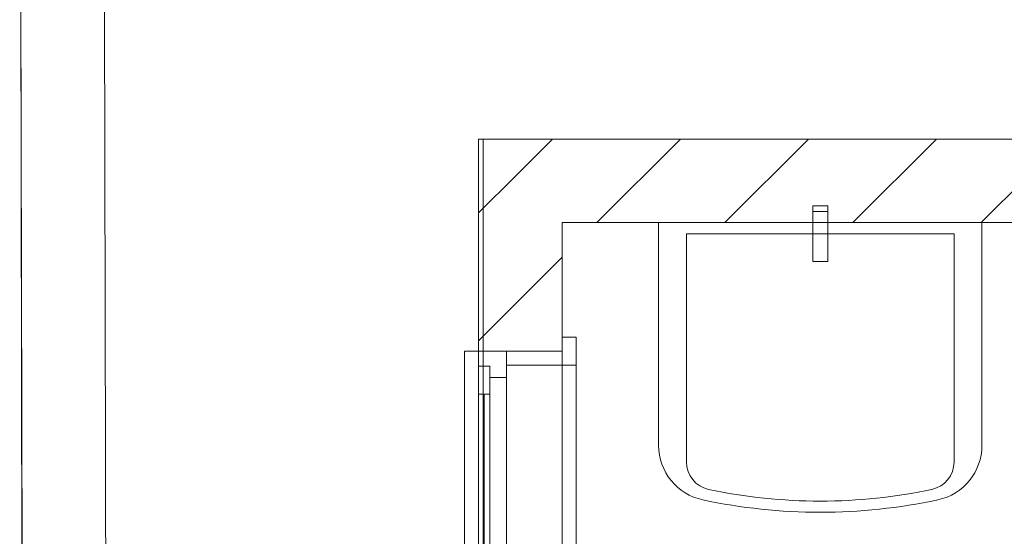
# Model space of a CAD drawing. Header units: millimetres. Extents: x 2826 to 3034, y 1533 to 1590.
# Tile 147 of 248: x 2986.353 to 2988.12, y 1556.397 to 1557.325. Entities that reach past the tile are written whole.
import ezdxf
from ezdxf.enums import TextEntityAlignment as Align

# ---------------------------------------------------------------- set-up
doc = ezdxf.new("R2010")
doc.units = ezdxf.units.MM
doc.layers.add('_Caneta_No__220', color=7, linetype='Continuous', lineweight=15, true_color=0x8a8a8a)
doc.styles.add('ESTILO_GERADO_2', font='arial.ttf')
pattern_1 = [(45, (0.02328, 0.61931), (-0.1149048, 0.1149048), [])]

# ---------------------------------------------------------------- blocks, each defined once
blk = doc.blocks.new('A$Cdd268059')
at = {"layer": '_Caneta_No__220'}
h = blk.add_hatch(dxfattribs=at)
h.set_pattern_fill('TIJOLO_COMUM_0005', color=256, style=0, pattern_type=2)
h.set_pattern_definition(pattern_1)
h.paths.add_polyline_path([(0.8233, 10.2671), (0.9733, 10.2671), (0.8233, 10.4171)])
h = blk.add_hatch(dxfattribs=at)
h.set_pattern_fill('TIJOLO_COMUM_0005', color=256, style=0, pattern_type=2)
h.set_pattern_definition(pattern_1)
h.paths.add_polyline_path([(0.8233, 10.4171), (0.9733, 10.2671), (0.9733, 10.4171)])
h = blk.add_hatch(dxfattribs=at)
h.set_pattern_fill('TIJOLO_COMUM_0005', color=256, style=0, pattern_type=2)
h.set_pattern_definition(pattern_1)
h.paths.add_polyline_path([(0.9733, 10.4171), (0.9733, 10.2671), (4.5759, 10.2671), (4.5759, 10.4171)])
h = blk.add_hatch(dxfattribs=at)
h.set_pattern_fill('TIJOLO_COMUM_0005', color=256, style=0, pattern_type=2)
h.set_pattern_definition(pattern_1)
h.paths.add_polyline_path([(0.8233, 10.2671), (0.8233, 10.0362), (0.9733, 10.0362), (0.9733, 10.2671)])
for p, q in [((0, 11.6171), (0.0255, 0)), ((0, 11.6171), (0.0221, 1.0193)), ((0.8233, 1.8193), (0.8233, 10.4171)), ((0.8233, 10.4171), (18.8463, 10.4171)), ((4.3208, 10.2671), (0.9733, 10.2671)), ((0.9733, 10.2671), (0.9733, 8.9193)), ((1.1965, 10.2471), (1.1965, 9.8371)), ((1.6765, 10.2471), (1.1965, 10.2471)), ((1.6765, 9.8371), (1.6765, 10.2471)), ((0.9733, 10.0362), (0.9733, 10.0612)), ((0.9733, 10.0112), (0.9733, 10.0612)), ((0.9733, 10.0612), (0.9983, 10.0612)), ((0.9733, 10.0362), (0.9733, 10.0612)), ((0.9733, 10.0362), (0.9733, 10.0612)), ((0.9983, 10.0612), (0.9983, 10.0112)), ((0.7983, 9.1362), (0.7983, 10.0362)), ((0.7983, 10.0362), (0.8233, 10.0362)), ((0.8233, 10.0362), (0.8733, 10.0362)), ((0.8233, 9.1362), (0.8233, 10.0362)), ((0.8233, 10.0092), (0.8233, 10.0362)), ((0.8233, 10.0362), (0.8733, 10.0362)), ((0.8233, 10.0362), (0.8733, 10.0362)), ((0.8733, 10.0362), (0.9733, 10.0362)), ((0.8733, 10.0362), (0.9733, 10.0362)), ((0.8733, 10.0112), (0.8733, 10.0362)), ((0.8733, 10.0362), (0.8733, 9.9892)), ((0.8733, 10.0362), (0.9733, 10.0362)), ((0.8733, 10.0362), (0.9733, 10.0362)), ((0.9733, 9.1362), (0.9733, 10.0362)), ((0.9733, 10.0362), (0.9733, 10.0112)), ((0.8433, 10.0092), (0.8233, 10.0092)), ((0.8233, 9.9592), (0.8233, 10.0092)), ((0.8233, 10.0092), (0.8433, 10.0092)), ((0.8433, 9.9892), (0.8433, 10.0092)), ((0.8433, 10.0092), (0.8433, 9.9592)), ((0.9733, 10.0112), (0.8733, 10.0112)), ((0.9983, 10.0112), (0.9733, 10.0112)), ((0.9983, 9.1612), (0.9983, 10.0112)), ((0.8733, 9.9892), (0.8433, 9.9892)), ((0.8733, 9.9892), (0.8733, 9.1832)), ((0.8233, 9.2132), (0.8233, 9.9592)), ((0.8433, 9.9592), (0.8233, 9.9592)), ((0.8233, 9.2132), (0.8233, 9.9592)), ((0.8333, 9.2132), (0.8333, 9.9592)), ((0.8433, 9.9592), (0.8433, 9.2132))]:
    blk.add_line(p, q, dxfattribs=at)
for points in [[(0.8316, 1.8193), (18.8463, 1.8193), (18.8502, 0.0414), (25.1638, 0.0553), (25.1638, 1.8193), (41.007, 1.8193), (41.007, 17.3869), (31.0212, 17.3869), (31.0212, 11.6171), (18.8463, 11.6171), (18.8463, 10.4171), (0.8316, 10.4171)], [(1.423, 10.1971), (1.45, 10.1971), (1.45, 10.2971), (1.423, 10.2971)], [(1.423, 10.2671), (1.45, 10.2671), (1.45, 10.2871), (1.423, 10.2871)]]:
    blk.add_lwpolyline(points, close=True, dxfattribs=at)
for points in [[(0.0003, 11.4671), (0.0255, 0)], [(0.1712, 1.9679), (0.1503, 11.4671)], [(0.8233, 10.4171), (0.8233, 10.2671)], [(4.5759, 10.4171), (0.8233, 10.4171)], [(0.8233, 10.2671), (0.8233, 10.0362)], [(0.9733, 10.2671), (4.3208, 10.2671)], [(0.9733, 10.0362), (0.9733, 10.2671)]]:
    blk.add_lwpolyline(points, dxfattribs=at)
blk.add_lwpolyline([(1.1465, 10.2671), (1.1465, 9.8671, 0.35403), (1.2256, 9.7693, 0.052487), (1.4365, 9.7471, 0.052487), (1.6473, 9.7693, 0.35403), (1.7265, 9.8671), (1.7265, 10.2671)], format="xyb", close=True, dxfattribs=at)
for centre, radius, start, end in [((1.2465, 9.8371), 0.05, 180, 257.982), ((1.6265, 9.8371), 0.05, 282.018, 0), ((1.4365, 10.7296), 0.9625, 257.982, 270), ((1.4365, 10.7296), 0.9625, 270, 282.018)]:
    blk.add_arc(centre, radius, start, end, dxfattribs=at)
at = {"layer": '_Caneta_No__220', "style": 'ESTILO_GERADO_2'}
for p in [(34.4309, 10.5457), (35.0309, 10.5457)]:
    blk.add_attdef('txt', text='', height=0.12, dxfattribs=at).set_placement(p, align=Align.MIDDLE_CENTER)
blk.add_attdef('txt', text='', height=0.12, rotation=90, dxfattribs=at).set_placement((1.2958, 6.4033), align=Align.MIDDLE_CENTER)

msp = doc.modelspace()

# ---------------------------------------------------------------- block references
msp.add_blockref('A$Cdd268059', (2986.3533, 1546.6934))

doc.saveas('drawing.dxf')
